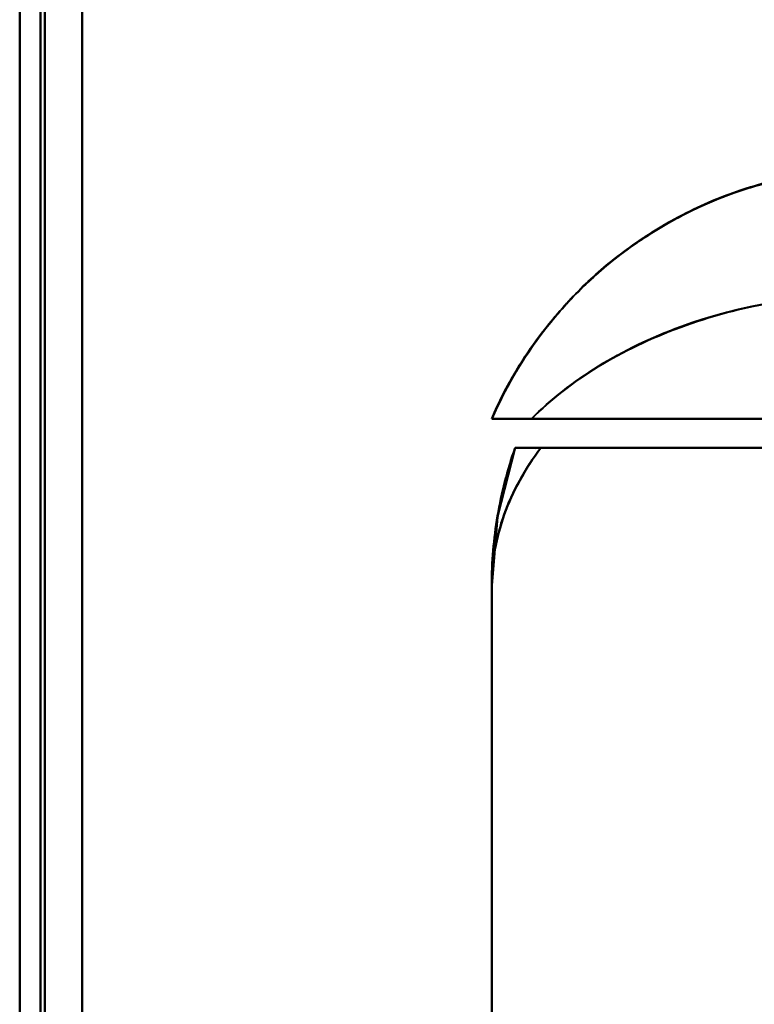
# Model space of a CAD drawing. Header units: millimetres. Extents: x -1321 to 1388, y -120 to 1267.
# Tile 28 of 88: x -456 to -438, y 310 to 334. Entities that reach past the tile are written whole.
import ezdxf

# ---------------------------------------------------------------- set-up
doc = ezdxf.new("R2010")
doc.units = ezdxf.units.MM
doc.layers.add('A-GENM', color=13, linetype='Continuous', lineweight=40)
doc.layers.add('G-IMPT', color=8, linetype='Continuous', lineweight=40)

# ---------------------------------------------------------------- blocks, each defined once
blk = doc.blocks.new('Maintenance r21 - Maintenance r21-769076-Droite')
at = {"layer": 'A-GENM'}
for p, q in [((-455, 0), (-455, 1098)), ((-455, 1098), (-455, 0))]:
    blk.add_line(p, q, dxfattribs=at)
blk = doc.blocks.new('NEXA 1500 CALQUES_dwg-769064-Droite')
at = {"layer": 'G-IMPT'}
for p, q in [((-455.5, 1097.772), (-455.5, 128.972)), ((-455.5, 1097.772), (-455.5, 128.972)), ((-444.165, 324.372), (-432.985, 324.372)), ((-444.165, 324.372), (-432.985, 324.372)), ((-432.985, 324.372), (-444.165, 324.372)), ((-432.985, 324.372), (-444.165, 324.372)), ((-434.721, 324.372), (-443.207, 324.372)), ((-443.207, 324.372), (-434.721, 324.372)), ((-434.721, 324.372), (-443.207, 324.372)), ((-443.207, 324.372), (-434.721, 324.372)), ((-442.984, 323.672), (-433.887, 323.672)), ((-442.984, 323.672), (-433.887, 323.672)), ((-433.887, 323.672), (-442.984, 323.672)), ((-433.887, 323.672), (-442.984, 323.672)), ((-444.165, 320.372), (-444.165, 310.072))]:
    blk.add_line(p, q, dxfattribs=at)
at = {"layer": 'G-IMPT', "flags": 128}
for points in [[(-455.5, 1097.772), (-455.5, 855.572), (-455.5, 613.372), (-455.5, 371.172), (-455.5, 128.972)], [(-455.5, 128.972), (-455.5, 371.172), (-455.5, 613.372), (-455.5, 855.572), (-455.5, 1097.772)], [(-455.5, 1097.772), (-455.5, 855.572), (-455.5, 613.372), (-455.5, 371.172), (-455.5, 128.972)], [(-455.5, 128.972), (-455.5, 371.172), (-455.5, 613.372), (-455.5, 855.572), (-455.5, 1097.772)], [(-455.5, 128.972), (-455.5, 371.172), (-455.5, 613.372), (-455.5, 855.572), (-455.5, 1097.772)], [(-455.5, 1097.772), (-455.5, 855.572), (-455.5, 613.372), (-455.5, 371.172), (-455.5, 128.972)], [(-455.5, 128.972), (-455.5, 371.172), (-455.5, 613.372), (-455.5, 855.572), (-455.5, 1097.772)], [(-455.5, 1097.772), (-455.5, 855.572), (-455.5, 613.372), (-455.5, 371.172), (-455.5, 128.972)], [(-455, 128.972), (-455, 371.172), (-455, 613.372), (-455, 855.572), (-455, 1097.772)], [(-455, 1097.772), (-455, 855.572), (-455, 613.372), (-455, 371.172), (-455, 128.972)], [(-455, 1097.772), (-455, 855.572), (-455, 613.372), (-455, 371.172), (-455, 128.972)], [(-455, 128.972), (-455, 371.172), (-455, 613.372), (-455, 855.572), (-455, 1097.772)], [(-454.9, 128.972), (-454.9, 371.172), (-454.9, 613.372), (-454.9, 855.572), (-454.9, 1097.772)], [(-454.9, 1097.772), (-454.9, 855.572), (-454.9, 613.372), (-454.9, 371.172), (-454.9, 128.972)], [(-454.9, 1097.772), (-454.9, 855.572), (-454.9, 613.372), (-454.9, 371.172), (-454.9, 128.972)], [(-454.9, 128.972), (-454.9, 371.172), (-454.9, 613.372), (-454.9, 855.572), (-454.9, 1097.772)], [(-454.9, 128.972), (-454.9, 371.172), (-454.9, 613.372), (-454.9, 855.572), (-454.9, 1097.772)], [(-454.9, 1097.772), (-454.9, 855.572), (-454.9, 613.372), (-454.9, 371.172), (-454.9, 128.972)], [(-454.9, 1097.772), (-454.9, 855.572), (-454.9, 613.372), (-454.9, 371.172), (-454.9, 128.972)], [(-454.9, 128.972), (-454.9, 371.172), (-454.9, 613.372), (-454.9, 855.572), (-454.9, 1097.772)], [(-454.9, 1097.772), (-454.9, 855.572), (-454.9, 613.372), (-454.9, 371.172), (-454.9, 128.972)], [(-454.9, 128.972), (-454.9, 371.172), (-454.9, 613.372), (-454.9, 855.572), (-454.9, 1097.772)], [(-454.9, 128.972), (-454.9, 371.172), (-454.9, 613.372), (-454.9, 855.572), (-454.9, 1097.772)], [(-454.9, 1097.772), (-454.9, 855.572), (-454.9, 613.372), (-454.9, 371.172), (-454.9, 128.972)], [(-454, 129.472), (-454, 371.422), (-454, 613.372), (-454, 855.322), (-454, 1097.272)], [(-454, 1097.272), (-454, 855.322), (-454, 613.372), (-454, 371.422), (-454, 129.472)], [(-454, 129.472), (-454, 371.422), (-454, 613.372), (-454, 855.322), (-454, 1097.272)], [(-454, 1097.272), (-454, 855.322), (-454, 613.372), (-454, 371.422), (-454, 129.472)], [(-454, 129.472), (-454, 371.422), (-454, 613.372), (-454, 855.322), (-454, 1097.272)], [(-454, 1097.272), (-454, 855.322), (-454, 613.372), (-454, 371.422), (-454, 129.472)], [(-454, 1097.272), (-454, 855.322), (-454, 613.372), (-454, 371.422), (-454, 129.472)], [(-454, 129.472), (-454, 371.422), (-454, 613.372), (-454, 855.322), (-454, 1097.272)], [(-454, 1097.272), (-454, 855.322), (-454, 613.372), (-454, 371.422), (-454, 129.472)], [(-454, 129.472), (-454, 371.422), (-454, 613.372), (-454, 855.322), (-454, 1097.272)], [(-454, 129.472), (-454, 371.422), (-454, 613.372), (-454, 855.322), (-454, 1097.272)], [(-454, 1097.272), (-454, 855.322), (-454, 613.372), (-454, 371.422), (-454, 129.472)], [(-454, 1097.272), (-454, 855.322), (-454, 613.372), (-454, 371.422), (-454, 129.472)], [(-454, 129.472), (-454, 371.422), (-454, 613.372), (-454, 855.322), (-454, 1097.272)], [(-454, 129.472), (-454, 371.422), (-454, 613.372), (-454, 855.322), (-454, 1097.272)], [(-454, 1097.272), (-454, 855.322), (-454, 613.372), (-454, 371.422), (-454, 129.472)], [(-443.604, 323.673), (-444.028, 322.016), (-444.165, 320.372)], [(-422.5, 323.672), (-427.776, 323.672), (-433.052, 323.672), (-438.329, 323.672), (-443.605, 323.672)], [(-443.605, 323.672), (-438.329, 323.672), (-433.052, 323.672), (-427.776, 323.672), (-422.5, 323.672)], [(-443.605, 323.672), (-438.329, 323.672), (-433.052, 323.672), (-427.776, 323.672), (-422.5, 323.672)], [(-422.5, 323.672), (-427.776, 323.672), (-433.052, 323.672), (-438.329, 323.672), (-443.605, 323.672)], [(-444.165, 261.372), (-444.165, 276.122), (-444.165, 290.872), (-444.165, 305.622), (-444.165, 320.372)], [(-444.165, 320.372), (-444.165, 317.797), (-444.165, 315.222), (-444.165, 312.647), (-444.165, 310.072)], [(-444.165, 310.072), (-444.165, 312.647), (-444.165, 315.222), (-444.165, 317.797), (-444.165, 320.372)], [(-444.165, 320.372), (-444.165, 305.622), (-444.165, 290.872), (-444.165, 276.122), (-444.165, 261.372)], [(-444.165, 310.072), (-444.165, 312.647), (-444.165, 315.222), (-444.165, 317.797), (-444.165, 320.372)], [(-444.165, 320.372), (-444.165, 305.622), (-444.165, 290.872), (-444.165, 276.122), (-444.165, 261.372)], [(-444.165, 320.372), (-444.165, 317.797), (-444.165, 315.222), (-444.165, 312.647), (-444.165, 310.072)], [(-444.165, 261.372), (-444.165, 276.122), (-444.165, 290.872), (-444.165, 305.622), (-444.165, 320.372)]]:
    blk.add_lwpolyline(points, dxfattribs=at)
at = {"layer": 'G-IMPT'}
blk.add_arc((-434.165, 320.372), 10, 160.7312, 180, dxfattribs=at)
blk.add_arc((-434.165, 320.372), 10, 160.7312, 180, dxfattribs=at)
blk.add_arc((-434.165, 320.372), 10, 160.7312, 180, dxfattribs=at)
blk.add_arc((-434.165, 320.372), 10, 160.7312, 180, dxfattribs=at)
for points in [[(-444.165, 324.372), (-443.779, 325.258), (-442.748, 326.916), (-440.554, 328.857), (-437.898, 330.09), (-435.966, 330.372), (-435, 330.372)], [(-435, 330.372), (-435.966, 330.372), (-437.898, 330.09), (-440.554, 328.857), (-442.748, 326.916), (-443.779, 325.258), (-444.165, 324.372)], [(-443.207, 324.372), (-442.748, 324.839), (-441.672, 325.67), (-439.674, 326.632), (-437.406, 327.238), (-435.802, 327.371), (-435, 327.372)], [(-435, 327.372), (-435.802, 327.368), (-437.406, 327.233), (-439.674, 326.632), (-441.672, 325.675), (-442.748, 324.841), (-443.207, 324.372)], [(-435, 327.372), (-436.604, 327.372), (-439.811, 326.821), (-442.29, 325.294), (-443.206, 324.372)], [(-444.165, 320.372), (-444.165, 320.66), (-444.115, 321.231), (-443.89, 322.077), (-443.518, 322.899), (-443.177, 323.418), (-442.984, 323.672)], [(-444.165, 320.372), (-444.165, 320.653), (-444.142, 321.213), (-444.036, 322.048), (-443.86, 322.871), (-443.697, 323.408), (-443.605, 323.672)], [(-442.984, 323.672), (-443.182, 323.672), (-443.491, 323.672), (-443.602, 323.672), (-443.604, 323.672)], [(-443.604, 323.672), (-443.602, 323.672), (-443.491, 323.672), (-443.182, 323.672), (-442.984, 323.672)]]:
    blk.add_open_spline(points, degree=3, dxfattribs=at)
for points, knots in [([(-444.165, 324.372), (-443.997, 324.758), (-443.609, 325.516), (-442.865, 326.594), (-442.139, 327.399), (-441.481, 327.998), (-440.936, 328.431), (-440.331, 328.844), (-439.675, 329.223), (-438.974, 329.56), (-438.238, 329.845), (-437.471, 330.073), (-436.406, 330.299), (-435.569, 330.372), (-435, 330.372)], [0, 0, 0, 0, 0.125, 0.25, 0.375, 0.4375, 0.5, 0.5625, 0.625, 0.6875, 0.75, 0.8125, 0.875, 1, 1, 1, 1]), ([(-435, 330.372), (-435.966, 330.372), (-437.415, 330.161), (-439.226, 329.474), (-440.496, 328.768), (-441.651, 327.887), (-443.005, 326.501), (-443.779, 325.258), (-444.165, 324.372)], [0, 0, 0, 0, 0.25, 0.375, 0.5, 0.625, 0.75, 1, 1, 1, 1]), ([(-435, 330.372), (-435.573, 330.355), (-436.411, 330.276), (-437.474, 330.059), (-438.238, 329.846), (-438.973, 329.565), (-439.674, 329.22), (-440.331, 328.833), (-440.936, 328.43), (-441.48, 328.009), (-441.974, 327.555), (-442.427, 327.077), (-442.849, 326.578), (-443.238, 326.061), (-443.704, 325.341), (-443.996, 324.769), (-444.165, 324.372)], [0, 0, 0, 0, 0.125, 0.1875, 0.25, 0.3125, 0.375, 0.4375, 0.5, 0.5625, 0.625, 0.6875, 0.75, 0.8125, 0.875, 1, 1, 1, 1]), ([(-435, 330.372), (-435.569, 330.372), (-436.406, 330.299), (-437.471, 330.073), (-438.238, 329.845), (-438.974, 329.56), (-439.675, 329.223), (-440.331, 328.844), (-440.936, 328.431), (-441.481, 327.998), (-442.139, 327.399), (-442.865, 326.594), (-443.609, 325.516), (-443.997, 324.758), (-444.165, 324.372)], [0, 0, 0, 0, 0.125, 0.1875, 0.25, 0.3125, 0.375, 0.4375, 0.5, 0.5625, 0.625, 0.75, 0.875, 1, 1, 1, 1]), ([(-444.165, 324.372), (-443.779, 325.258), (-443.005, 326.501), (-441.651, 327.887), (-440.496, 328.768), (-439.226, 329.474), (-437.415, 330.161), (-435.966, 330.372), (-435, 330.372)], [0, 0, 0, 0, 0.25, 0.375, 0.5, 0.625, 0.75, 1, 1, 1, 1]), ([(-444.165, 324.372), (-443.996, 324.769), (-443.704, 325.341), (-443.238, 326.061), (-442.849, 326.578), (-442.427, 327.077), (-441.974, 327.555), (-441.48, 328.009), (-440.936, 328.43), (-440.331, 328.833), (-439.674, 329.22), (-438.973, 329.565), (-438.238, 329.846), (-437.474, 330.059), (-436.411, 330.276), (-435.573, 330.355), (-435, 330.372)], [0, 0, 0, 0, 0.125, 0.1875, 0.25, 0.3125, 0.375, 0.4375, 0.5, 0.5625, 0.625, 0.6875, 0.75, 0.8125, 0.875, 1, 1, 1, 1]), ([(-443.206, 324.372), (-442.748, 324.833), (-441.672, 325.677), (-439.008, 326.958), (-436.604, 327.372), (-435, 327.372)], [0, 0, 0, 0, 0.25, 0.5, 1, 1, 1, 1]), ([(-443.206, 324.372), (-443.354, 324.37), (-443.556, 324.373), (-443.747, 324.373), (-443.843, 324.372), (-443.909, 324.373), (-443.968, 324.373), (-444.019, 324.372), (-444.063, 324.371), (-444.136, 324.372), (-444.164, 324.376), (-444.165, 324.372)], [0, 0, 0, 0, 0.25, 0.375, 0.4375, 0.5, 0.5625, 0.625, 0.6875, 0.75, 1, 1, 1, 1]), ([(-444.165, 324.372), (-444.164, 324.376), (-444.136, 324.372), (-444.063, 324.371), (-444.019, 324.372), (-443.968, 324.373), (-443.909, 324.373), (-443.843, 324.372), (-443.747, 324.373), (-443.556, 324.373), (-443.354, 324.37), (-443.206, 324.372)], [0, 0, 0, 0, 0.25, 0.3125, 0.375, 0.4375, 0.5, 0.5625, 0.625, 0.75, 1, 1, 1, 1]), ([(-444.165, 324.372), (-444.164, 324.372), (-444.12, 324.372), (-443.861, 324.372), (-443.506, 324.372), (-443.206, 324.372)], [0, 0, 0, 0, 0.25, 0.5, 1, 1, 1, 1]), ([(-443.206, 324.372), (-443.506, 324.372), (-443.861, 324.372), (-444.12, 324.372), (-444.164, 324.372), (-444.165, 324.372)], [0, 0, 0, 0, 0.5, 0.75, 1, 1, 1, 1]), ([(-443.605, 323.672), (-443.79, 323.143), (-444, 322.326), (-444.142, 321.213), (-444.165, 320.653), (-444.165, 320.372)], [0, 0, 0, 0, 0.5, 0.75, 1, 1, 1, 1]), ([(-442.984, 323.672), (-443.37, 323.167), (-443.813, 322.359), (-444.114, 321.231), (-444.165, 320.659), (-444.165, 320.372)], [0, 0, 0, 0, 0.5, 0.75, 1, 1, 1, 1]), ([(-444.165, 320.372), (-444.165, 320.653), (-444.141, 321.213), (-443.999, 322.326), (-443.788, 323.143), (-443.604, 323.672)], [0, 0, 0, 0, 0.25, 0.5, 1, 1, 1, 1]), ([(-442.984, 323.672), (-443.37, 323.164), (-443.815, 322.36), (-444.115, 321.231), (-444.165, 320.66), (-444.165, 320.372)], [0, 0, 0, 0, 0.5, 0.75, 1, 1, 1, 1]), ([(-443.604, 323.672), (-443.788, 323.143), (-443.999, 322.326), (-444.141, 321.213), (-444.165, 320.653), (-444.165, 320.372)], [0, 0, 0, 0, 0.5, 0.75, 1, 1, 1, 1]), ([(-444.165, 320.372), (-444.165, 320.659), (-444.114, 321.231), (-443.813, 322.359), (-443.37, 323.167), (-442.984, 323.672)], [0, 0, 0, 0, 0.25, 0.5, 1, 1, 1, 1]), ([(-443.604, 323.672), (-443.603, 323.675), (-443.582, 323.672), (-443.513, 323.672), (-443.443, 323.673), (-443.354, 323.672), (-443.214, 323.672), (-443.082, 323.67), (-442.984, 323.672)], [0, 0, 0, 0, 0.25, 0.375, 0.5, 0.625, 0.75, 1, 1, 1, 1]), ([(-442.984, 323.672), (-443.082, 323.67), (-443.214, 323.672), (-443.354, 323.672), (-443.443, 323.673), (-443.513, 323.672), (-443.582, 323.672), (-443.603, 323.675), (-443.604, 323.672)], [0, 0, 0, 0, 0.25, 0.375, 0.5, 0.625, 0.75, 1, 1, 1, 1])]:
    blk.add_open_spline(points, degree=3, knots=knots, dxfattribs=at)

msp = doc.modelspace()

# ---------------------------------------------------------------- block references
at = {"layer": 'A-GENM'}
msp.add_blockref('Maintenance r21 - Maintenance r21-769076-Droite', (0, 0), dxfattribs=at)
at = {"layer": 'G-IMPT'}
msp.add_blockref('NEXA 1500 CALQUES_dwg-769064-Droite', (0, 0), dxfattribs=at)

doc.saveas('drawing.dxf')
